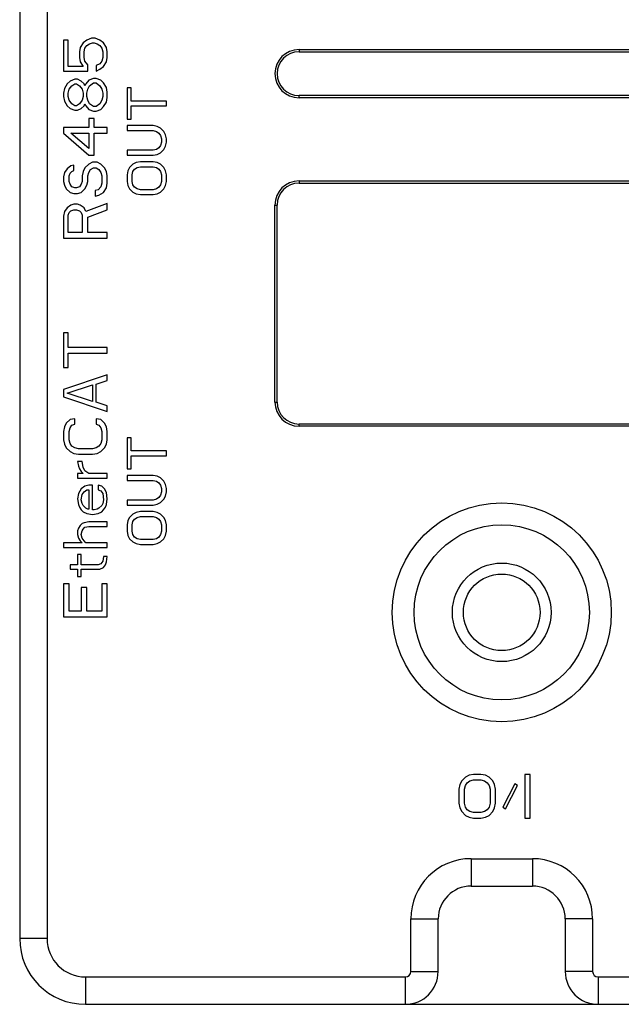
# Model space of a CAD drawing. Header units: millimetres. Extents: x 2798 to 3316, y 1544 to 1917.
# Tile 11 of 20: x 2930 to 2944, y 1600 to 1623. Entities that reach past the tile are written whole.
import ezdxf

# ---------------------------------------------------------------- set-up
doc = ezdxf.new("R2010")
doc.units = ezdxf.units.MM

msp = doc.modelspace()

# ---------------------------------------------------------------- linework, layer by layer
at = {"color": 7, "linetype": 'Continuous'}
for p, q in [((2929.775, 1625.232), (2929.775, 1601.581)), ((2930.4, 1625.232), (2930.4, 1601.581)), ((2930.882, 1622.098), (2930.775, 1622.098)), ((2930.775, 1622.098), (2930.775, 1621.389)), ((2930.882, 1621.494), (2930.882, 1622.098)), ((2931.307, 1622.098), (2931.222, 1622.035)), ((2931.414, 1622.139), (2931.307, 1622.098)), ((2931.499, 1622.139), (2931.414, 1622.139)), ((2931.605, 1622.098), (2931.499, 1622.139)), ((2931.69, 1622.035), (2931.605, 1622.098)), ((2931.158, 1621.931), (2931.137, 1621.827)), ((2931.222, 1622.035), (2931.158, 1621.931)), ((2931.244, 1621.827), (2931.265, 1621.91)), ((2931.265, 1621.91), (2931.307, 1621.973)), ((2931.307, 1621.973), (2931.371, 1622.014)), ((2931.371, 1622.014), (2931.435, 1622.035)), ((2931.435, 1622.035), (2931.478, 1622.035)), ((2931.478, 1622.035), (2931.541, 1622.014)), ((2931.541, 1622.014), (2931.605, 1621.973)), ((2931.605, 1621.973), (2931.648, 1621.91)), ((2931.648, 1621.91), (2931.669, 1621.827)), ((2931.754, 1621.931), (2931.69, 1622.035)), ((2931.775, 1621.827), (2931.754, 1621.931)), ((2936.15, 1621.881), (2945.4, 1621.881)), ((2936.15, 1621.881), (2936.15, 1621.831)), ((2931.137, 1621.827), (2931.137, 1621.702)), ((2931.137, 1621.702), (2931.158, 1621.598)), ((2931.244, 1621.702), (2931.244, 1621.827)), ((2931.265, 1621.619), (2931.244, 1621.702)), ((2931.329, 1621.535), (2931.265, 1621.619)), ((2931.648, 1621.619), (2931.605, 1621.556)), ((2931.669, 1621.702), (2931.648, 1621.619)), ((2931.669, 1621.827), (2931.669, 1621.702)), ((2931.754, 1621.598), (2931.775, 1621.702)), ((2931.775, 1621.702), (2931.775, 1621.827)), ((2936.15, 1621.831), (2945.4, 1621.831)), ((2931.222, 1621.494), (2930.882, 1621.494)), ((2931.158, 1621.598), (2931.222, 1621.494)), ((2931.329, 1621.389), (2931.329, 1621.535)), ((2931.605, 1621.556), (2931.52, 1621.514)), ((2931.52, 1621.514), (2931.52, 1621.389)), ((2931.52, 1621.389), (2931.605, 1621.431)), ((2931.605, 1621.431), (2931.69, 1621.494)), ((2931.69, 1621.494), (2931.754, 1621.598)), ((2930.775, 1621.389), (2931.329, 1621.389)), ((2931.031, 1621.202), (2930.924, 1621.16)), ((2931.095, 1621.202), (2931.031, 1621.202)), ((2931.18, 1621.16), (2931.095, 1621.202)), ((2931.35, 1621.181), (2931.286, 1621.098)), ((2931.456, 1621.223), (2931.35, 1621.181)), ((2931.52, 1621.223), (2931.456, 1621.223)), ((2931.626, 1621.181), (2931.52, 1621.223)), ((2931.69, 1621.119), (2931.626, 1621.181)), ((2930.797, 1620.994), (2930.775, 1620.889)), ((2930.861, 1621.098), (2930.797, 1620.994)), ((2930.924, 1621.16), (2930.861, 1621.098)), ((2930.882, 1620.889), (2930.903, 1620.973)), ((2930.903, 1620.973), (2930.967, 1621.056)), ((2930.967, 1621.056), (2931.031, 1621.098)), ((2931.031, 1621.098), (2931.073, 1621.098)), ((2931.073, 1621.098), (2931.137, 1621.056)), ((2931.137, 1621.056), (2931.201, 1620.973)), ((2931.244, 1621.098), (2931.18, 1621.16)), ((2931.201, 1620.973), (2931.222, 1620.889)), ((2931.265, 1621.056), (2931.244, 1621.098)), ((2931.286, 1621.098), (2931.265, 1621.056)), ((2931.307, 1620.889), (2931.329, 1620.973)), ((2931.329, 1620.973), (2931.371, 1621.056)), ((2931.371, 1621.056), (2931.456, 1621.119)), ((2931.456, 1621.119), (2931.52, 1621.119)), ((2931.52, 1621.119), (2931.605, 1621.056)), ((2931.605, 1621.056), (2931.648, 1620.973)), ((2931.648, 1620.973), (2931.669, 1620.889)), ((2931.754, 1621.014), (2931.69, 1621.119)), ((2931.775, 1620.91), (2931.754, 1621.014)), ((2932.321, 1621.006), (2932.225, 1621.006)), ((2932.225, 1621.006), (2932.225, 1620.294)), ((2932.321, 1620.706), (2932.321, 1621.006)), ((2930.775, 1620.889), (2930.775, 1620.806)), ((2930.775, 1620.806), (2930.797, 1620.702)), ((2930.882, 1620.806), (2930.882, 1620.889)), ((2930.903, 1620.723), (2930.882, 1620.806)), ((2930.967, 1620.639), (2930.903, 1620.723)), ((2931.201, 1620.723), (2931.137, 1620.639)), ((2931.222, 1620.806), (2931.201, 1620.723)), ((2931.222, 1620.889), (2931.222, 1620.806)), ((2931.307, 1620.806), (2931.307, 1620.889)), ((2931.329, 1620.723), (2931.307, 1620.806)), ((2931.371, 1620.639), (2931.329, 1620.723)), ((2931.648, 1620.723), (2931.605, 1620.639)), ((2931.669, 1620.806), (2931.648, 1620.723)), ((2931.669, 1620.889), (2931.669, 1620.806)), ((2931.754, 1620.681), (2931.775, 1620.785)), ((2931.775, 1620.785), (2931.775, 1620.91)), ((2945.4, 1620.831), (2936.15, 1620.831)), ((2936.15, 1620.781), (2936.15, 1620.831)), ((2945.4, 1620.781), (2936.15, 1620.781)), ((2930.797, 1620.702), (2930.861, 1620.598)), ((2930.861, 1620.598), (2930.924, 1620.535)), ((2930.924, 1620.535), (2931.031, 1620.494)), ((2931.031, 1620.598), (2930.967, 1620.639)), ((2931.073, 1620.598), (2931.031, 1620.598)), ((2931.031, 1620.494), (2931.095, 1620.494)), ((2931.137, 1620.639), (2931.073, 1620.598)), ((2931.095, 1620.494), (2931.18, 1620.535)), ((2931.18, 1620.535), (2931.244, 1620.598)), ((2931.244, 1620.598), (2931.265, 1620.639)), ((2931.265, 1620.639), (2931.286, 1620.598)), ((2931.286, 1620.598), (2931.35, 1620.514)), ((2931.35, 1620.514), (2931.456, 1620.473)), ((2931.456, 1620.577), (2931.371, 1620.639)), ((2931.52, 1620.577), (2931.456, 1620.577)), ((2931.605, 1620.639), (2931.52, 1620.577)), ((2931.52, 1620.473), (2931.626, 1620.514)), ((2931.626, 1620.514), (2931.69, 1620.577)), ((2931.69, 1620.577), (2931.754, 1620.681)), ((2933.125, 1620.706), (2932.321, 1620.706)), ((2932.321, 1620.594), (2933.125, 1620.594)), ((2932.321, 1620.294), (2932.321, 1620.594)), ((2933.125, 1620.594), (2933.125, 1620.706)), ((2931.478, 1620.306), (2931.35, 1620.306)), ((2931.35, 1620.306), (2931.35, 1620.098)), ((2931.456, 1620.473), (2931.52, 1620.473)), ((2931.478, 1620.098), (2931.478, 1620.306)), ((2932.225, 1620.294), (2932.321, 1620.294)), ((2931.35, 1620.098), (2930.775, 1620.098)), ((2930.775, 1620.098), (2930.775, 1619.973)), ((2931.775, 1620.098), (2931.478, 1620.098)), ((2931.775, 1619.973), (2931.775, 1620.098)), ((2932.819, 1620.144), (2932.225, 1620.144)), ((2932.225, 1620.144), (2932.225, 1620.031)), ((2932.915, 1620.125), (2932.819, 1620.144)), ((2932.991, 1620.087), (2932.915, 1620.125)), ((2933.068, 1620.012), (2932.991, 1620.087)), ((2930.775, 1619.973), (2931.35, 1619.473)), ((2930.946, 1619.973), (2931.35, 1619.973)), ((2931.35, 1619.619), (2930.946, 1619.973)), ((2931.35, 1619.973), (2931.35, 1619.619)), ((2931.478, 1619.973), (2931.775, 1619.973)), ((2931.478, 1619.473), (2931.478, 1619.973)), ((2932.225, 1620.031), (2932.819, 1620.031)), ((2932.819, 1620.031), (2932.896, 1620.012)), ((2932.896, 1620.012), (2932.953, 1619.975)), ((2932.953, 1619.975), (2932.991, 1619.919)), ((2932.991, 1619.919), (2933.011, 1619.844)), ((2933.011, 1619.844), (2933.011, 1619.769)), ((2933.106, 1619.937), (2933.068, 1620.012)), ((2933.125, 1619.844), (2933.106, 1619.937)), ((2933.125, 1619.769), (2933.125, 1619.844)), ((2932.896, 1619.6), (2932.819, 1619.581)), ((2932.953, 1619.637), (2932.896, 1619.6)), ((2932.991, 1619.694), (2932.953, 1619.637)), ((2933.011, 1619.769), (2932.991, 1619.694)), ((2932.991, 1619.525), (2933.068, 1619.6)), ((2933.068, 1619.6), (2933.106, 1619.675)), ((2933.106, 1619.675), (2933.125, 1619.769)), ((2931.35, 1619.473), (2931.478, 1619.473)), ((2932.819, 1619.581), (2932.225, 1619.581)), ((2932.225, 1619.581), (2932.225, 1619.469)), ((2932.225, 1619.469), (2932.819, 1619.469)), ((2932.819, 1619.469), (2932.915, 1619.487)), ((2932.915, 1619.487), (2932.991, 1619.525)), ((2930.861, 1619.16), (2930.797, 1619.077)), ((2930.946, 1619.223), (2930.861, 1619.16)), ((2931.009, 1619.244), (2930.946, 1619.223)), ((2931.009, 1619.119), (2931.009, 1619.244)), ((2931.265, 1619.181), (2931.222, 1619.098)), ((2931.35, 1619.264), (2931.265, 1619.181)), ((2931.435, 1619.306), (2931.35, 1619.264)), ((2931.392, 1619.139), (2931.456, 1619.181)), ((2931.541, 1619.306), (2931.435, 1619.306)), ((2931.456, 1619.181), (2931.52, 1619.181)), ((2931.52, 1619.181), (2931.584, 1619.139)), ((2931.626, 1619.264), (2931.541, 1619.306)), ((2931.712, 1619.181), (2931.626, 1619.264)), ((2931.754, 1619.098), (2931.712, 1619.181)), ((2932.283, 1619.187), (2932.245, 1619.112)), ((2932.359, 1619.262), (2932.283, 1619.187)), ((2932.436, 1619.3), (2932.359, 1619.262)), ((2932.359, 1619.094), (2932.398, 1619.15)), ((2932.398, 1619.15), (2932.455, 1619.187)), ((2932.532, 1619.319), (2932.436, 1619.3)), ((2932.455, 1619.187), (2932.532, 1619.206)), ((2932.819, 1619.319), (2932.532, 1619.319)), ((2932.532, 1619.206), (2932.819, 1619.206)), ((2932.915, 1619.3), (2932.819, 1619.319)), ((2932.819, 1619.206), (2932.896, 1619.187)), ((2932.896, 1619.187), (2932.953, 1619.15)), ((2932.991, 1619.262), (2932.915, 1619.3)), ((2932.953, 1619.15), (2932.991, 1619.094)), ((2933.068, 1619.187), (2932.991, 1619.262)), ((2933.106, 1619.112), (2933.068, 1619.187)), ((2930.797, 1619.077), (2930.775, 1618.973)), ((2930.775, 1618.973), (2930.775, 1618.869)), ((2930.903, 1618.994), (2930.924, 1619.056)), ((2930.903, 1618.869), (2930.903, 1618.994)), ((2930.924, 1619.056), (2930.967, 1619.098)), ((2930.967, 1619.098), (2931.009, 1619.119)), ((2931.222, 1619.098), (2931.201, 1618.994)), ((2931.201, 1618.994), (2931.201, 1618.869)), ((2931.329, 1618.994), (2931.35, 1619.077)), ((2931.329, 1618.869), (2931.329, 1618.994)), ((2931.35, 1619.077), (2931.392, 1619.139)), ((2931.584, 1619.139), (2931.626, 1619.077)), ((2931.626, 1619.077), (2931.648, 1618.994)), ((2931.648, 1618.994), (2931.648, 1618.827)), ((2931.775, 1618.994), (2931.754, 1619.098)), ((2931.775, 1618.827), (2931.775, 1618.994)), ((2932.245, 1619.112), (2932.225, 1619.019)), ((2932.225, 1619.019), (2932.225, 1618.869)), ((2932.34, 1619.019), (2932.359, 1619.094)), ((2932.34, 1618.869), (2932.34, 1619.019)), ((2932.991, 1619.094), (2933.011, 1619.019)), ((2933.011, 1619.019), (2933.011, 1618.869)), ((2933.125, 1619.019), (2933.106, 1619.112)), ((2933.125, 1618.869), (2933.125, 1619.019)), ((2930.775, 1618.869), (2930.797, 1618.785)), ((2930.797, 1618.785), (2930.839, 1618.702)), ((2930.839, 1618.702), (2930.924, 1618.619)), ((2930.924, 1618.806), (2930.903, 1618.869)), ((2930.967, 1618.744), (2930.924, 1618.806)), ((2931.031, 1618.723), (2930.967, 1618.744)), ((2931.073, 1618.723), (2931.031, 1618.723)), ((2931.137, 1618.744), (2931.073, 1618.723)), ((2931.18, 1618.806), (2931.137, 1618.744)), ((2931.201, 1618.869), (2931.18, 1618.806)), ((2931.18, 1618.619), (2931.265, 1618.702)), ((2931.265, 1618.702), (2931.307, 1618.785)), ((2931.307, 1618.785), (2931.329, 1618.869)), ((2931.626, 1618.744), (2931.563, 1618.681)), ((2931.648, 1618.827), (2931.626, 1618.744)), ((2931.69, 1618.619), (2931.754, 1618.723)), ((2931.754, 1618.723), (2931.775, 1618.827)), ((2932.225, 1618.869), (2932.245, 1618.775)), ((2932.245, 1618.775), (2932.283, 1618.7)), ((2932.283, 1618.7), (2932.359, 1618.625)), ((2932.359, 1618.794), (2932.34, 1618.869)), ((2932.398, 1618.737), (2932.359, 1618.794)), ((2932.455, 1618.7), (2932.398, 1618.737)), ((2932.532, 1618.681), (2932.455, 1618.7)), ((2932.896, 1618.7), (2932.819, 1618.681)), ((2932.953, 1618.737), (2932.896, 1618.7)), ((2932.991, 1618.794), (2932.953, 1618.737)), ((2933.011, 1618.869), (2932.991, 1618.794)), ((2932.991, 1618.625), (2933.068, 1618.7)), ((2933.068, 1618.7), (2933.106, 1618.775)), ((2933.106, 1618.775), (2933.125, 1618.869)), ((2936.15, 1618.881), (2945.4, 1618.881)), ((2936.15, 1618.881), (2936.15, 1618.831)), ((2936.15, 1618.831), (2945.4, 1618.831)), ((2930.924, 1618.619), (2931.009, 1618.598)), ((2931.009, 1618.598), (2931.095, 1618.598)), ((2931.095, 1618.598), (2931.18, 1618.619)), ((2931.563, 1618.681), (2931.499, 1618.66)), ((2931.499, 1618.66), (2931.499, 1618.535)), ((2931.499, 1618.535), (2931.584, 1618.556)), ((2931.584, 1618.556), (2931.69, 1618.619)), ((2932.359, 1618.625), (2932.436, 1618.587)), ((2932.436, 1618.587), (2932.532, 1618.569)), ((2932.819, 1618.681), (2932.532, 1618.681)), ((2932.532, 1618.569), (2932.819, 1618.569)), ((2932.819, 1618.569), (2932.915, 1618.587)), ((2932.915, 1618.587), (2932.991, 1618.625)), ((2930.861, 1618.264), (2930.797, 1618.181)), ((2930.946, 1618.327), (2930.861, 1618.264)), ((2931.009, 1618.348), (2930.946, 1618.327)), ((2931.095, 1618.348), (2931.009, 1618.348)), ((2931.158, 1618.327), (2931.095, 1618.348)), ((2931.244, 1618.264), (2931.158, 1618.327)), ((2931.286, 1618.181), (2931.244, 1618.264)), ((2931.775, 1618.369), (2931.286, 1618.181)), ((2931.775, 1618.223), (2931.775, 1618.369)), ((2935.6, 1618.331), (2935.65, 1618.331)), ((2935.6, 1613.831), (2935.6, 1618.331)), ((2935.65, 1613.831), (2935.65, 1618.331)), ((2930.797, 1618.181), (2930.775, 1618.077)), ((2930.775, 1618.077), (2930.775, 1617.577)), ((2930.882, 1618.098), (2930.903, 1618.16)), ((2930.882, 1617.702), (2930.882, 1618.098)), ((2930.903, 1618.16), (2930.946, 1618.202)), ((2930.946, 1618.202), (2931.009, 1618.223)), ((2931.009, 1618.223), (2931.073, 1618.223)), ((2931.073, 1618.223), (2931.137, 1618.202)), ((2931.137, 1618.202), (2931.18, 1618.16)), ((2931.18, 1618.16), (2931.201, 1618.098)), ((2931.201, 1618.098), (2931.201, 1617.702)), ((2931.329, 1618.056), (2931.775, 1618.223)), ((2931.329, 1617.702), (2931.329, 1618.056)), ((2930.775, 1617.577), (2931.775, 1617.577)), ((2931.201, 1617.702), (2930.882, 1617.702)), ((2931.775, 1617.702), (2931.329, 1617.702)), ((2931.775, 1617.577), (2931.775, 1617.702)), ((2930.882, 1615.41), (2930.775, 1615.41)), ((2930.775, 1615.41), (2930.775, 1614.619)), ((2930.882, 1615.077), (2930.882, 1615.41)), ((2931.775, 1615.077), (2930.882, 1615.077)), ((2930.882, 1614.952), (2931.775, 1614.952)), ((2930.882, 1614.619), (2930.882, 1614.952)), ((2931.775, 1614.952), (2931.775, 1615.077)), ((2930.775, 1614.619), (2930.882, 1614.619)), ((2931.775, 1614.452), (2930.775, 1614.119)), ((2931.775, 1614.327), (2931.775, 1614.452)), ((2930.861, 1614.035), (2931.435, 1614.223)), ((2931.435, 1614.223), (2931.435, 1613.848)), ((2931.52, 1614.244), (2931.775, 1614.327)), ((2931.52, 1613.827), (2931.52, 1614.244)), ((2930.775, 1614.119), (2930.775, 1613.952)), ((2931.435, 1613.848), (2930.861, 1614.035)), ((2930.775, 1613.952), (2931.775, 1613.619)), ((2931.775, 1613.744), (2931.52, 1613.827)), ((2935.6, 1613.831), (2935.65, 1613.831)), ((2931.775, 1613.619), (2931.775, 1613.744)), ((2930.839, 1613.348), (2930.797, 1613.264)), ((2930.924, 1613.431), (2930.839, 1613.348)), ((2931.031, 1613.452), (2930.924, 1613.431)), ((2930.924, 1613.244), (2930.967, 1613.306)), ((2930.967, 1613.306), (2931.031, 1613.327)), ((2931.031, 1613.327), (2931.031, 1613.452)), ((2931.626, 1613.431), (2931.52, 1613.452)), ((2931.52, 1613.452), (2931.52, 1613.327)), ((2931.52, 1613.327), (2931.584, 1613.306)), ((2931.584, 1613.306), (2931.626, 1613.244)), ((2931.712, 1613.348), (2931.626, 1613.431)), ((2931.754, 1613.264), (2931.712, 1613.348)), ((2945.4, 1613.331), (2936.15, 1613.331)), ((2936.15, 1613.281), (2936.15, 1613.331)), ((2930.797, 1613.264), (2930.775, 1613.16)), ((2930.775, 1613.16), (2930.775, 1612.973)), ((2930.903, 1613.16), (2930.924, 1613.244)), ((2930.903, 1612.973), (2930.903, 1613.16)), ((2931.626, 1613.244), (2931.648, 1613.16)), ((2931.648, 1613.16), (2931.648, 1612.973)), ((2931.775, 1613.16), (2931.754, 1613.264)), ((2931.775, 1612.973), (2931.775, 1613.16)), ((2945.4, 1613.281), (2936.15, 1613.281)), ((2930.775, 1612.973), (2930.797, 1612.869)), ((2930.797, 1612.869), (2930.839, 1612.785)), ((2930.924, 1612.889), (2930.903, 1612.973)), ((2930.967, 1612.827), (2930.924, 1612.889)), ((2931.626, 1612.889), (2931.584, 1612.827)), ((2931.648, 1612.973), (2931.626, 1612.889)), ((2931.712, 1612.785), (2931.754, 1612.869)), ((2931.754, 1612.869), (2931.775, 1612.973)), ((2932.321, 1613.019), (2932.225, 1613.019)), ((2932.225, 1613.019), (2932.225, 1612.306)), ((2932.321, 1612.719), (2932.321, 1613.019)), ((2930.839, 1612.785), (2930.924, 1612.702)), ((2930.924, 1612.702), (2931.009, 1612.66)), ((2931.031, 1612.785), (2930.967, 1612.827)), ((2931.009, 1612.66), (2931.116, 1612.639)), ((2931.116, 1612.764), (2931.031, 1612.785)), ((2931.435, 1612.764), (2931.116, 1612.764)), ((2931.116, 1612.639), (2931.435, 1612.639)), ((2931.52, 1612.785), (2931.435, 1612.764)), ((2931.435, 1612.639), (2931.541, 1612.66)), ((2931.584, 1612.827), (2931.52, 1612.785)), ((2931.541, 1612.66), (2931.626, 1612.702)), ((2931.626, 1612.702), (2931.712, 1612.785)), ((2933.125, 1612.719), (2932.321, 1612.719)), ((2933.125, 1612.606), (2933.125, 1612.719)), ((2931.201, 1612.473), (2931.095, 1612.473)), ((2931.095, 1612.473), (2931.116, 1612.369)), ((2931.222, 1612.348), (2931.201, 1612.473)), ((2932.321, 1612.606), (2933.125, 1612.606)), ((2932.321, 1612.306), (2932.321, 1612.606)), ((2931.222, 1612.202), (2931.095, 1612.202)), ((2931.095, 1612.202), (2931.095, 1612.098)), ((2931.116, 1612.369), (2931.137, 1612.306)), ((2931.137, 1612.306), (2931.18, 1612.244)), ((2931.18, 1612.244), (2931.222, 1612.202)), ((2931.265, 1612.264), (2931.222, 1612.348)), ((2931.35, 1612.202), (2931.265, 1612.264)), ((2931.775, 1612.202), (2931.35, 1612.202)), ((2931.775, 1612.098), (2931.775, 1612.202)), ((2932.225, 1612.306), (2932.321, 1612.306)), ((2931.095, 1612.098), (2931.775, 1612.098)), ((2932.819, 1612.156), (2932.225, 1612.156)), ((2932.225, 1612.156), (2932.225, 1612.044)), ((2932.225, 1612.044), (2932.819, 1612.044)), ((2932.915, 1612.137), (2932.819, 1612.156)), ((2932.819, 1612.044), (2932.896, 1612.025)), ((2932.896, 1612.025), (2932.953, 1611.987)), ((2932.991, 1612.1), (2932.915, 1612.137)), ((2932.953, 1611.987), (2932.991, 1611.931)), ((2933.068, 1612.025), (2932.991, 1612.1)), ((2933.106, 1611.95), (2933.068, 1612.025)), ((2933.125, 1611.856), (2933.106, 1611.95)), ((2931.116, 1611.744), (2931.095, 1611.619)), ((2931.18, 1611.848), (2931.116, 1611.744)), ((2931.265, 1611.91), (2931.18, 1611.848)), ((2931.201, 1611.723), (2931.244, 1611.785)), ((2931.244, 1611.785), (2931.307, 1611.827)), ((2931.35, 1611.931), (2931.265, 1611.91)), ((2931.307, 1611.827), (2931.35, 1611.827)), ((2931.435, 1611.931), (2931.35, 1611.931)), ((2931.35, 1611.827), (2931.35, 1611.389)), ((2931.435, 1611.369), (2931.435, 1611.931)), ((2931.648, 1611.91), (2931.563, 1611.931)), ((2931.563, 1611.931), (2931.563, 1611.827)), ((2931.563, 1611.827), (2931.626, 1611.806)), ((2931.626, 1611.806), (2931.669, 1611.744)), ((2931.712, 1611.848), (2931.648, 1611.91)), ((2931.669, 1611.744), (2931.69, 1611.598)), ((2931.754, 1611.764), (2931.712, 1611.848)), ((2931.775, 1611.619), (2931.754, 1611.764)), ((2932.991, 1611.931), (2933.011, 1611.856)), ((2933.011, 1611.781), (2932.991, 1611.706)), ((2933.011, 1611.856), (2933.011, 1611.781)), ((2933.106, 1611.687), (2933.125, 1611.781)), ((2933.125, 1611.781), (2933.125, 1611.856)), ((2931.095, 1611.619), (2931.116, 1611.494)), ((2931.18, 1611.598), (2931.201, 1611.723)), ((2931.201, 1611.514), (2931.18, 1611.598)), ((2931.222, 1611.473), (2931.201, 1611.514)), ((2931.669, 1611.514), (2931.648, 1611.473)), ((2931.69, 1611.598), (2931.669, 1611.514)), ((2931.754, 1611.494), (2931.775, 1611.619)), ((2932.819, 1611.594), (2932.225, 1611.594)), ((2932.225, 1611.594), (2932.225, 1611.481)), ((2932.896, 1611.612), (2932.819, 1611.594)), ((2932.819, 1611.481), (2932.915, 1611.5)), ((2932.953, 1611.65), (2932.896, 1611.612)), ((2932.915, 1611.5), (2932.991, 1611.537)), ((2932.991, 1611.706), (2932.953, 1611.65)), ((2932.991, 1611.537), (2933.068, 1611.612)), ((2933.068, 1611.612), (2933.106, 1611.687)), ((2931.116, 1611.494), (2931.137, 1611.431)), ((2931.137, 1611.431), (2931.18, 1611.369)), ((2931.18, 1611.369), (2931.222, 1611.327)), ((2931.286, 1611.41), (2931.222, 1611.473)), ((2931.222, 1611.327), (2931.307, 1611.285)), ((2931.329, 1611.389), (2931.286, 1611.41)), ((2931.307, 1611.285), (2931.435, 1611.264)), ((2931.35, 1611.389), (2931.329, 1611.389)), ((2931.478, 1611.369), (2931.435, 1611.369)), ((2931.435, 1611.264), (2931.563, 1611.285)), ((2931.541, 1611.389), (2931.478, 1611.369)), ((2931.584, 1611.41), (2931.541, 1611.389)), ((2931.563, 1611.285), (2931.648, 1611.327)), ((2931.648, 1611.473), (2931.584, 1611.41)), ((2931.648, 1611.327), (2931.69, 1611.369)), ((2931.69, 1611.369), (2931.733, 1611.431)), ((2931.733, 1611.431), (2931.754, 1611.494)), ((2932.225, 1611.481), (2932.819, 1611.481)), ((2932.359, 1611.275), (2932.283, 1611.2)), ((2932.436, 1611.312), (2932.359, 1611.275)), ((2932.532, 1611.331), (2932.436, 1611.312)), ((2932.819, 1611.331), (2932.532, 1611.331)), ((2932.915, 1611.312), (2932.819, 1611.331)), ((2932.991, 1611.275), (2932.915, 1611.312)), ((2933.068, 1611.2), (2932.991, 1611.275)), ((2931.201, 1611.056), (2931.158, 1611.014)), ((2931.244, 1611.077), (2931.201, 1611.056)), ((2931.35, 1611.098), (2931.244, 1611.077)), ((2931.775, 1611.098), (2931.35, 1611.098)), ((2931.775, 1610.994), (2931.775, 1611.098)), ((2932.245, 1611.125), (2932.225, 1611.031)), ((2932.283, 1611.2), (2932.245, 1611.125)), ((2932.34, 1611.031), (2932.359, 1611.106)), ((2932.359, 1611.106), (2932.398, 1611.162)), ((2932.398, 1611.162), (2932.455, 1611.2)), ((2932.455, 1611.2), (2932.532, 1611.219)), ((2932.532, 1611.219), (2932.819, 1611.219)), ((2932.819, 1611.219), (2932.896, 1611.2)), ((2932.896, 1611.2), (2932.953, 1611.162)), ((2932.953, 1611.162), (2932.991, 1611.106)), ((2932.991, 1611.106), (2933.011, 1611.031)), ((2933.106, 1611.125), (2933.068, 1611.2)), ((2933.125, 1611.031), (2933.106, 1611.125)), ((2931.116, 1610.952), (2931.095, 1610.889)), ((2931.095, 1610.889), (2931.095, 1610.806)), ((2931.158, 1611.014), (2931.116, 1610.952)), ((2931.18, 1610.806), (2931.201, 1610.889)), ((2931.201, 1610.889), (2931.222, 1610.931)), ((2931.222, 1610.931), (2931.265, 1610.973)), ((2931.265, 1610.973), (2931.35, 1610.994)), ((2931.35, 1610.994), (2931.775, 1610.994)), ((2932.225, 1611.031), (2932.225, 1610.881)), ((2932.225, 1610.881), (2932.245, 1610.787)), ((2932.34, 1610.881), (2932.34, 1611.031)), ((2932.359, 1610.806), (2932.34, 1610.881)), ((2933.011, 1610.881), (2932.991, 1610.806)), ((2933.011, 1611.031), (2933.011, 1610.881)), ((2933.106, 1610.787), (2933.125, 1610.881)), ((2933.125, 1610.881), (2933.125, 1611.031)), ((2931.201, 1610.619), (2930.775, 1610.619)), ((2930.775, 1610.619), (2930.775, 1610.514)), ((2931.095, 1610.806), (2931.116, 1610.723)), ((2931.116, 1610.723), (2931.158, 1610.66)), ((2931.158, 1610.66), (2931.201, 1610.619)), ((2931.201, 1610.723), (2931.18, 1610.806)), ((2931.244, 1610.66), (2931.201, 1610.723)), ((2931.286, 1610.619), (2931.244, 1610.66)), ((2931.775, 1610.619), (2931.286, 1610.619)), ((2931.775, 1610.514), (2931.775, 1610.619)), ((2932.245, 1610.787), (2932.283, 1610.712)), ((2932.283, 1610.712), (2932.359, 1610.637)), ((2932.398, 1610.75), (2932.359, 1610.806)), ((2932.359, 1610.637), (2932.436, 1610.6)), ((2932.455, 1610.712), (2932.398, 1610.75)), ((2932.436, 1610.6), (2932.532, 1610.581)), ((2932.532, 1610.694), (2932.455, 1610.712)), ((2932.819, 1610.694), (2932.532, 1610.694)), ((2932.896, 1610.712), (2932.819, 1610.694)), ((2932.819, 1610.581), (2932.915, 1610.6)), ((2932.953, 1610.75), (2932.896, 1610.712)), ((2932.915, 1610.6), (2932.991, 1610.637)), ((2932.991, 1610.806), (2932.953, 1610.75)), ((2932.991, 1610.637), (2933.068, 1610.712)), ((2933.068, 1610.712), (2933.106, 1610.787)), ((2930.775, 1610.514), (2931.775, 1610.514)), ((2932.532, 1610.581), (2932.819, 1610.581)), ((2931.18, 1610.348), (2931.095, 1610.348)), ((2931.095, 1610.348), (2931.095, 1610.119)), ((2931.18, 1610.119), (2931.18, 1610.348)), ((2931.669, 1610.202), (2931.626, 1610.139)), ((2931.69, 1610.306), (2931.669, 1610.202)), ((2931.775, 1610.306), (2931.69, 1610.306)), ((2931.733, 1610.119), (2931.754, 1610.181)), ((2931.754, 1610.181), (2931.775, 1610.306)), ((2931.095, 1610.119), (2930.924, 1610.119)), ((2930.924, 1610.119), (2930.924, 1610.014)), ((2930.924, 1610.014), (2931.095, 1610.014)), ((2931.095, 1610.014), (2931.095, 1609.848)), ((2931.563, 1610.119), (2931.18, 1610.119)), ((2931.18, 1610.014), (2931.605, 1610.014)), ((2931.18, 1609.848), (2931.18, 1610.014)), ((2931.626, 1610.139), (2931.563, 1610.119)), ((2931.605, 1610.014), (2931.69, 1610.056)), ((2931.69, 1610.056), (2931.733, 1610.119)), ((2931.095, 1609.848), (2931.18, 1609.848)), ((2930.903, 1609.681), (2930.775, 1609.681)), ((2930.775, 1609.681), (2930.775, 1608.931)), ((2930.903, 1609.056), (2930.903, 1609.681)), ((2931.307, 1609.598), (2931.18, 1609.598)), ((2931.18, 1609.598), (2931.18, 1609.056)), ((2931.307, 1609.056), (2931.307, 1609.598)), ((2931.775, 1609.681), (2931.648, 1609.681)), ((2931.648, 1609.681), (2931.648, 1609.056)), ((2931.775, 1608.931), (2931.775, 1609.681)), ((2931.18, 1609.056), (2930.903, 1609.056)), ((2931.648, 1609.056), (2931.307, 1609.056)), ((2930.775, 1608.931), (2931.775, 1608.931)), ((2939.946, 1605.267), (2939.863, 1605.182)), ((2940.03, 1605.31), (2939.946, 1605.267)), ((2940.134, 1605.331), (2940.03, 1605.31)), ((2940.3, 1605.331), (2940.134, 1605.331)), ((2940.405, 1605.31), (2940.3, 1605.331)), ((2940.488, 1605.267), (2940.405, 1605.31)), ((2940.571, 1605.182), (2940.488, 1605.267)), ((2941.425, 1605.331), (2941.3, 1605.331)), ((2941.3, 1605.331), (2941.3, 1604.331)), ((2941.425, 1604.331), (2941.425, 1605.331)), ((2939.821, 1605.097), (2939.8, 1604.991)), ((2939.8, 1604.991), (2939.8, 1604.671)), ((2939.863, 1605.182), (2939.821, 1605.097)), ((2939.925, 1604.991), (2939.946, 1605.076)), ((2939.925, 1604.671), (2939.925, 1604.991)), ((2939.946, 1605.076), (2939.988, 1605.14)), ((2939.988, 1605.14), (2940.05, 1605.182)), ((2940.05, 1605.182), (2940.134, 1605.203)), ((2940.134, 1605.203), (2940.3, 1605.203)), ((2940.3, 1605.203), (2940.384, 1605.182)), ((2940.384, 1605.182), (2940.446, 1605.14)), ((2940.446, 1605.14), (2940.488, 1605.076)), ((2940.488, 1605.076), (2940.509, 1604.991)), ((2940.509, 1604.991), (2940.509, 1604.671)), ((2940.613, 1605.097), (2940.571, 1605.182)), ((2940.634, 1604.991), (2940.613, 1605.097)), ((2940.634, 1604.671), (2940.634, 1604.991)), ((2941.071, 1605.118), (2940.8, 1604.586)), ((2940.863, 1604.544), (2941.134, 1605.076)), ((2941.134, 1605.076), (2941.071, 1605.118)), ((2939.8, 1604.671), (2939.821, 1604.565)), ((2939.821, 1604.565), (2939.863, 1604.48)), ((2939.946, 1604.586), (2939.925, 1604.671)), ((2939.988, 1604.523), (2939.946, 1604.586)), ((2940.488, 1604.586), (2940.446, 1604.523)), ((2940.509, 1604.671), (2940.488, 1604.586)), ((2940.571, 1604.48), (2940.613, 1604.565)), ((2940.613, 1604.565), (2940.634, 1604.671)), ((2940.8, 1604.586), (2940.863, 1604.544)), ((2939.863, 1604.48), (2939.946, 1604.395)), ((2939.946, 1604.395), (2940.03, 1604.352)), ((2940.05, 1604.48), (2939.988, 1604.523)), ((2940.03, 1604.352), (2940.134, 1604.331)), ((2940.134, 1604.459), (2940.05, 1604.48)), ((2940.3, 1604.459), (2940.134, 1604.459)), ((2940.134, 1604.331), (2940.3, 1604.331)), ((2940.384, 1604.48), (2940.3, 1604.459)), ((2940.3, 1604.331), (2940.405, 1604.352)), ((2940.446, 1604.523), (2940.384, 1604.48)), ((2940.405, 1604.352), (2940.488, 1604.395)), ((2940.488, 1604.395), (2940.571, 1604.48)), ((2941.3, 1604.331), (2941.425, 1604.331)), ((2940.075, 1603.406), (2941.475, 1603.406)), ((2940.075, 1603.406), (2940.075, 1602.781)), ((2941.475, 1603.406), (2941.475, 1602.781)), ((2940.075, 1602.781), (2941.475, 1602.781)), ((2938.7, 1602.031), (2939.325, 1602.031)), ((2938.7, 1600.831), (2938.7, 1602.031)), ((2939.325, 1600.831), (2939.325, 1602.031)), ((2942.85, 1602.031), (2942.225, 1602.031)), ((2942.225, 1602.031), (2942.225, 1600.831)), ((2942.85, 1602.031), (2942.85, 1600.831)), ((2930.4, 1601.581), (2929.775, 1601.581)), ((2938.7, 1600.831), (2939.325, 1600.831)), ((2942.85, 1600.831), (2942.225, 1600.831)), ((2931.275, 1600.706), (2938.575, 1600.706)), ((2931.275, 1600.706), (2931.275, 1600.081)), ((2938.575, 1600.706), (2938.575, 1600.081)), ((2942.975, 1600.706), (2950.275, 1600.706)), ((2942.975, 1600.706), (2942.975, 1600.081)), ((2931.275, 1600.081), (2950.275, 1600.081))]:
    msp.add_line(p, q, dxfattribs=at)
for radius in [2.5, 2, 1.125, 0.875]:
    msp.add_circle((2940.775, 1609.031), radius, dxfattribs=at)
for centre, radius, start, end in [((2936.15, 1621.331), 0.55, 90, 270), ((2936.15, 1621.331), 0.5, 90, 270), ((2936.15, 1618.331), 0.55, 90, 180), ((2936.15, 1618.331), 0.5, 90, 180), ((2936.15, 1613.831), 0.55, 180, 270), ((2936.15, 1613.831), 0.5, 180, 270), ((2940.075, 1602.031), 1.375, 90, 180), ((2941.475, 1602.031), 1.375, 0, 90), ((2940.075, 1602.031), 0.75, 90, 180), ((2941.475, 1602.031), 0.75, 0, 90), ((2931.275, 1601.581), 1.5, 180, 270), ((2931.275, 1601.581), 0.875, 180, 270), ((2938.575, 1600.831), 0.75, 270, 0), ((2938.575, 1600.831), 0.125, 270, 0), ((2942.975, 1600.831), 0.75, 180, 270), ((2942.975, 1600.831), 0.125, 180, 270)]:
    msp.add_arc(centre, radius, start, end, dxfattribs=at)

doc.saveas('drawing.dxf')
